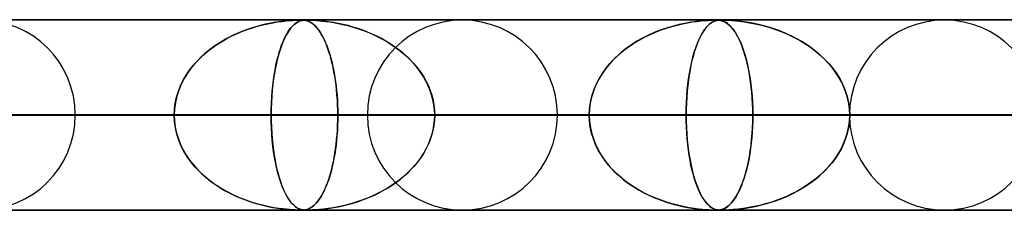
# Model space of a CAD drawing. Header units: millimetres. Extents: x -625 to 625, y -732 to 732.
# Tile 10 of 31: x -277 to -225, y 721 to 732. Entities that reach past the tile are written whole.
import ezdxf

# ---------------------------------------------------------------- set-up
doc = ezdxf.new("R2010")
doc.units = ezdxf.units.MM
doc.layers.add('HIDDEN', color=7, linetype='Continuous')
doc.layers.add('THICK', color=7, linetype='Continuous')

msp = doc.modelspace()

# ---------------------------------------------------------------- linework, layer by layer
at = {"layer": 'HIDDEN'}
for p, q in [((0, 731.49), (-431.662, 731.49)), ((-431.662, 731.49), (0, 731.49)), ((-0.331, 731.48), (-414.007, 731.48)), ((-263.206, 731.34), (-262.955, 731.381)), ((-262.897, 731.39), (-263.134, 731.353)), ((-262.955, 731.381), (-262.72, 731.414)), ((-262.686, 731.418), (-262.897, 731.39)), ((-262.72, 731.414), (-262.509, 731.437)), ((-262.502, 731.438), (-262.686, 731.418)), ((-262.509, 731.437), (-262.323, 731.454)), ((-262.33, 731.453), (-262.502, 731.438)), ((-262.169, 731.465), (-262.33, 731.453)), ((-262.323, 731.454), (-262.162, 731.465)), ((-262.026, 731.473), (-262.169, 731.465)), ((-262.162, 731.465), (-262.024, 731.473)), ((-261.91, 731.477), (-262.026, 731.473)), ((-262.024, 731.473), (-261.91, 731.477)), ((-261.969, 731.34), (-261.9, 731.381)), ((-261.884, 731.39), (-261.949, 731.353)), ((-261.816, 731.479), (-261.91, 731.477)), ((-261.91, 731.477), (-261.816, 731.479)), ((-261.9, 731.381), (-261.834, 731.414)), ((-261.824, 731.418), (-261.884, 731.39)), ((-261.834, 731.414), (-261.771, 731.437)), ((-261.769, 731.438), (-261.824, 731.418)), ((-261.74, 731.48), (-261.816, 731.479)), ((-261.816, 731.479), (-261.74, 731.48)), ((-261.771, 731.437), (-261.713, 731.454)), ((-261.715, 731.453), (-261.769, 731.438)), ((-261.675, 731.479), (-261.74, 731.48)), ((-261.74, 731.48), (-261.737, 731.48)), ((-261.737, 731.48), (-261.734, 731.48)), ((-261.734, 731.48), (-261.731, 731.48)), ((-261.731, 731.48), (-261.728, 731.48)), ((-261.728, 731.48), (-261.725, 731.48)), ((-261.725, 731.48), (-261.722, 731.48)), ((-261.719, 731.48), (-261.658, 731.479)), ((-261.659, 731.465), (-261.715, 731.453)), ((-261.713, 731.454), (-261.656, 731.465)), ((-261.615, 731.477), (-261.675, 731.479)), ((-261.601, 731.473), (-261.659, 731.465)), ((-261.658, 731.479), (-261.602, 731.476)), ((-261.656, 731.465), (-261.6, 731.473)), ((-261.556, 731.472), (-261.615, 731.477)), ((-261.602, 731.476), (-261.549, 731.472)), ((-261.544, 731.477), (-261.601, 731.473)), ((-261.6, 731.473), (-261.544, 731.477)), ((-261.494, 731.464), (-261.556, 731.472)), ((-261.549, 731.472), (-261.498, 731.465)), ((-261.544, 731.477), (-261.484, 731.479)), ((-261.484, 731.479), (-261.544, 731.477)), ((-261.498, 731.465), (-261.451, 731.455)), ((-261.427, 731.449), (-261.494, 731.464)), ((-261.484, 731.479), (-261.418, 731.48)), ((-261.418, 731.48), (-261.484, 731.479)), ((-261.451, 731.455), (-261.404, 731.443)), ((-261.358, 731.427), (-261.427, 731.449)), ((-261.418, 731.48), (-261.344, 731.479)), ((-261.342, 731.479), (-261.418, 731.48)), ((-261.404, 731.443), (-261.356, 731.427)), ((-261.284, 731.396), (-261.358, 731.427)), ((-261.356, 731.427), (-261.303, 731.404)), ((-261.344, 731.479), (-261.255, 731.477)), ((-261.249, 731.477), (-261.342, 731.479)), ((-261.303, 731.404), (-261.246, 731.376)), ((-261.211, 731.356), (-261.284, 731.396)), ((-261.255, 731.477), (-261.148, 731.473)), ((-261.13, 731.472), (-261.249, 731.477)), ((-261.246, 731.376), (-261.185, 731.34)), ((-261.148, 731.473), (-261.023, 731.467)), ((-260.973, 731.464), (-261.13, 731.472)), ((-261.023, 731.467), (-260.888, 731.458)), ((-260.779, 731.449), (-260.973, 731.464)), ((-260.888, 731.458), (-260.746, 731.446)), ((-260.553, 731.427), (-260.779, 731.449)), ((-260.746, 731.446), (-260.59, 731.431)), ((-260.59, 731.431), (-260.412, 731.411)), ((-260.302, 731.396), (-260.553, 731.427)), ((-260.412, 731.411), (-260.215, 731.383)), ((-260.04, 731.356), (-260.302, 731.396)), ((-260.215, 731.383), (-259.999, 731.349)), ((-241.425, 731.337), (-241.168, 731.38)), ((-241.068, 731.394), (-241.315, 731.356)), ((-241.168, 731.38), (-240.929, 731.413)), ((-240.841, 731.423), (-241.068, 731.394)), ((-240.929, 731.413), (-240.713, 731.437)), ((-240.634, 731.445), (-240.841, 731.423)), ((-240.713, 731.437), (-240.523, 731.454)), ((-240.451, 731.459), (-240.634, 731.445)), ((-240.523, 731.454), (-240.36, 731.466)), ((-240.293, 731.469), (-240.451, 731.459)), ((-240.36, 731.466), (-240.222, 731.473)), ((-240.156, 731.476), (-240.293, 731.469)), ((-240.222, 731.473), (-240.109, 731.477)), ((-240.175, 731.337), (-240.105, 731.379)), ((-240.039, 731.479), (-240.156, 731.476)), ((-240.077, 731.394), (-240.146, 731.356)), ((-240.109, 731.477), (-240.017, 731.479)), ((-240.105, 731.379), (-240.038, 731.412)), ((-240.012, 731.423), (-240.077, 731.394)), ((-239.942, 731.48), (-240.039, 731.479)), ((-240.038, 731.412), (-239.974, 731.437)), ((-240.017, 731.479), (-239.941, 731.48)), ((-239.949, 731.445), (-240.012, 731.423)), ((-239.974, 731.437), (-239.914, 731.454)), ((-239.889, 731.459), (-239.949, 731.445)), ((-239.862, 731.479), (-239.942, 731.48)), ((-239.941, 731.48), (-239.938, 731.48)), ((-239.938, 731.48), (-239.935, 731.48)), ((-239.935, 731.48), (-239.931, 731.48)), ((-239.931, 731.48), (-239.928, 731.48)), ((-239.928, 731.48), (-239.925, 731.48)), ((-239.925, 731.48), (-239.922, 731.48)), ((-239.914, 731.454), (-239.857, 731.466)), ((-239.904, 731.48), (-239.845, 731.478)), ((-239.83, 731.469), (-239.889, 731.459)), ((-239.79, 731.475), (-239.862, 731.479)), ((-239.857, 731.466), (-239.801, 731.473)), ((-239.845, 731.478), (-239.79, 731.475)), ((-239.769, 731.476), (-239.83, 731.469)), ((-239.801, 731.473), (-239.744, 731.477)), ((-239.717, 731.467), (-239.79, 731.475)), ((-239.79, 731.475), (-239.736, 731.47)), ((-239.7, 731.479), (-239.769, 731.476)), ((-239.744, 731.477), (-239.685, 731.479)), ((-239.736, 731.47), (-239.682, 731.461)), ((-239.641, 731.453), (-239.717, 731.467)), ((-239.62, 731.48), (-239.7, 731.479)), ((-239.685, 731.479), (-239.62, 731.48)), ((-239.682, 731.461), (-239.624, 731.448)), ((-239.562, 731.428), (-239.641, 731.453)), ((-239.624, 731.448), (-239.562, 731.428)), ((-239.62, 731.48), (-239.547, 731.479)), ((-239.525, 731.479), (-239.62, 731.48)), ((-239.481, 731.393), (-239.562, 731.428)), ((-239.562, 731.428), (-239.492, 731.399)), ((-239.547, 731.479), (-239.46, 731.477)), ((-239.401, 731.475), (-239.525, 731.479)), ((-239.492, 731.399), (-239.417, 731.359)), ((-239.401, 731.349), (-239.481, 731.393)), ((-239.46, 731.477), (-239.355, 731.474)), ((-239.233, 731.467), (-239.401, 731.475)), ((-239.355, 731.474), (-239.228, 731.467)), ((-239.019, 731.453), (-239.233, 731.467)), ((-239.228, 731.467), (-239.077, 731.457)), ((-239.077, 731.457), (-238.898, 731.442)), ((-238.765, 731.428), (-239.019, 731.453)), ((-238.898, 731.442), (-238.686, 731.419)), ((-238.486, 731.393), (-238.765, 731.428)), ((-238.686, 731.419), (-238.44, 731.387)), ((-238.2, 731.349), (-238.486, 731.393)), ((-238.44, 731.387), (-238.166, 731.343)), ((-265.117, 730.76), (-264.837, 730.878)), ((-264.615, 730.963), (-264.95, 730.832)), ((-264.837, 730.878), (-264.558, 730.983)), ((-264.288, 731.074), (-264.615, 730.963)), ((-264.558, 730.983), (-264.28, 731.076)), ((-263.975, 731.166), (-264.288, 731.074)), ((-264.28, 731.076), (-264.005, 731.158)), ((-264.005, 731.158), (-263.733, 731.229)), ((-263.675, 731.243), (-263.975, 731.166)), ((-263.733, 731.229), (-263.467, 731.289)), ((-263.394, 731.304), (-263.675, 731.243)), ((-263.467, 731.289), (-263.206, 731.34)), ((-263.134, 731.353), (-263.394, 731.304)), ((-262.468, 730.76), (-262.396, 730.878)), ((-262.339, 730.963), (-262.425, 730.832)), ((-262.396, 730.878), (-262.325, 730.983)), ((-262.255, 731.074), (-262.339, 730.963)), ((-262.325, 730.983), (-262.253, 731.076)), ((-262.173, 731.166), (-262.255, 731.074)), ((-262.253, 731.076), (-262.181, 731.158)), ((-262.181, 731.158), (-262.11, 731.229)), ((-262.094, 731.243), (-262.173, 731.166)), ((-262.11, 731.229), (-262.039, 731.289)), ((-262.02, 731.304), (-262.094, 731.243)), ((-262.039, 731.289), (-261.969, 731.34)), ((-261.949, 731.353), (-262.02, 731.304)), ((-261.139, 731.308), (-261.211, 731.356)), ((-261.185, 731.34), (-261.122, 731.295)), ((-261.069, 731.252), (-261.139, 731.308)), ((-261.122, 731.295), (-261.055, 731.24)), ((-260.999, 731.188), (-261.069, 731.252)), ((-261.055, 731.24), (-260.985, 731.175)), ((-260.93, 731.116), (-260.999, 731.188)), ((-260.985, 731.175), (-260.913, 731.097)), ((-260.861, 731.035), (-260.93, 731.116)), ((-260.913, 731.097), (-260.84, 731.008)), ((-260.794, 730.946), (-260.861, 731.035)), ((-260.84, 731.008), (-260.768, 730.909)), ((-260.727, 730.849), (-260.794, 730.946)), ((-260.768, 730.909), (-260.697, 730.802)), ((-260.662, 730.743), (-260.727, 730.849)), ((-259.778, 731.308), (-260.04, 731.356)), ((-259.999, 731.349), (-259.767, 731.306)), ((-259.517, 731.252), (-259.778, 731.308)), ((-259.767, 731.306), (-259.521, 731.253)), ((-259.521, 731.253), (-259.262, 731.189)), ((-259.256, 731.188), (-259.517, 731.252)), ((-259.262, 731.189), (-258.991, 731.114)), ((-258.997, 731.116), (-259.256, 731.188)), ((-258.74, 731.035), (-258.997, 731.116)), ((-258.991, 731.114), (-258.713, 731.026)), ((-258.486, 730.946), (-258.74, 731.035)), ((-258.713, 731.026), (-258.436, 730.928)), ((-258.234, 730.849), (-258.486, 730.946)), ((-258.436, 730.928), (-258.167, 730.822)), ((-257.986, 730.743), (-258.234, 730.849)), ((-243.392, 730.726), (-243.102, 730.852)), ((-242.807, 730.966), (-243.139, 730.837)), ((-243.102, 730.852), (-242.814, 730.963)), ((-242.814, 730.963), (-242.527, 731.062)), ((-242.481, 731.076), (-242.807, 730.966)), ((-242.527, 731.062), (-242.244, 731.147)), ((-242.167, 731.169), (-242.481, 731.076)), ((-242.244, 731.147), (-241.965, 731.221)), ((-241.866, 731.245), (-242.167, 731.169)), ((-241.965, 731.221), (-241.691, 731.284)), ((-241.582, 731.307), (-241.866, 731.245)), ((-241.691, 731.284), (-241.425, 731.337)), ((-241.315, 731.356), (-241.582, 731.307)), ((-240.688, 730.726), (-240.614, 730.851)), ((-240.538, 730.966), (-240.624, 730.837)), ((-240.614, 730.851), (-240.54, 730.963)), ((-240.54, 730.963), (-240.466, 731.061)), ((-240.454, 731.076), (-240.538, 730.966)), ((-240.466, 731.061), (-240.393, 731.147)), ((-240.372, 731.169), (-240.454, 731.076)), ((-240.393, 731.147), (-240.32, 731.221)), ((-240.293, 731.245), (-240.372, 731.169)), ((-240.32, 731.221), (-240.247, 731.284)), ((-240.217, 731.307), (-240.293, 731.245)), ((-240.247, 731.284), (-240.175, 731.337)), ((-240.146, 731.356), (-240.217, 731.307)), ((-239.417, 731.359), (-239.336, 731.304)), ((-239.323, 731.295), (-239.401, 731.349)), ((-239.336, 731.304), (-239.249, 731.234)), ((-239.245, 731.23), (-239.323, 731.295)), ((-239.249, 731.234), (-239.158, 731.146)), ((-239.168, 731.156), (-239.245, 731.23)), ((-239.092, 731.072), (-239.168, 731.156)), ((-239.158, 731.146), (-239.064, 731.037)), ((-239.017, 730.977), (-239.092, 731.072)), ((-239.064, 731.037), (-238.971, 730.912)), ((-238.943, 730.872), (-239.017, 730.977)), ((-238.971, 730.912), (-238.881, 730.774)), ((-238.87, 730.757), (-238.943, 730.872)), ((-237.914, 731.295), (-238.2, 731.349)), ((-238.166, 731.343), (-237.867, 731.285)), ((-237.626, 731.23), (-237.914, 731.295)), ((-237.867, 731.285), (-237.545, 731.211)), ((-237.339, 731.156), (-237.626, 731.23)), ((-237.545, 731.211), (-237.205, 731.118)), ((-237.054, 731.072), (-237.339, 731.156)), ((-237.205, 731.118), (-236.854, 731.006)), ((-236.771, 730.977), (-237.054, 731.072)), ((-236.854, 731.006), (-236.51, 730.879)), ((-236.492, 730.872), (-236.771, 730.977)), ((-236.51, 730.879), (-236.177, 730.739)), ((-236.217, 730.757), (-236.492, 730.872)), ((-265.943, 730.327), (-266.245, 730.131)), ((-266.209, 730.155), (-265.944, 730.326)), ((-265.944, 730.326), (-265.672, 730.484)), ((-265.625, 730.51), (-265.943, 730.327)), ((-265.672, 730.484), (-265.396, 730.629)), ((-265.29, 730.68), (-265.625, 730.51)), ((-265.396, 730.629), (-265.117, 730.76)), ((-264.95, 730.832), (-265.29, 730.68)), ((-262.679, 730.327), (-262.756, 730.131)), ((-262.747, 730.155), (-262.679, 730.326)), ((-262.598, 730.51), (-262.679, 730.327)), ((-262.679, 730.326), (-262.61, 730.484)), ((-262.61, 730.484), (-262.54, 730.629)), ((-262.513, 730.68), (-262.598, 730.51)), ((-262.54, 730.629), (-262.468, 730.76)), ((-262.425, 730.832), (-262.513, 730.68)), ((-260.697, 730.802), (-260.629, 730.687)), ((-260.597, 730.629), (-260.662, 730.743)), ((-260.629, 730.687), (-260.562, 730.563)), ((-260.534, 730.506), (-260.597, 730.629)), ((-260.562, 730.563), (-260.498, 730.432)), ((-260.472, 730.374), (-260.534, 730.506)), ((-260.498, 730.432), (-260.436, 730.293)), ((-260.411, 730.233), (-260.472, 730.374)), ((-258.167, 730.822), (-257.905, 730.707)), ((-257.741, 730.629), (-257.986, 730.743)), ((-257.905, 730.707), (-257.651, 730.584)), ((-257.501, 730.506), (-257.741, 730.629)), ((-257.651, 730.584), (-257.404, 730.453)), ((-257.266, 730.374), (-257.501, 730.506)), ((-257.404, 730.453), (-257.165, 730.314)), ((-257.036, 730.233), (-257.266, 730.374)), ((-244.08, 730.365), (-244.367, 730.184)), ((-244.246, 730.263), (-243.966, 730.432)), ((-243.78, 730.535), (-244.08, 730.365)), ((-243.966, 730.432), (-243.681, 730.586)), ((-243.466, 730.692), (-243.78, 730.535)), ((-243.681, 730.586), (-243.392, 730.726)), ((-243.139, 730.837), (-243.466, 730.692)), ((-240.864, 730.365), (-240.936, 730.184)), ((-240.906, 730.262), (-240.835, 730.431)), ((-240.787, 730.535), (-240.864, 730.365)), ((-240.835, 730.431), (-240.762, 730.586)), ((-240.707, 730.692), (-240.787, 730.535)), ((-240.762, 730.586), (-240.688, 730.726)), ((-240.624, 730.837), (-240.707, 730.692)), ((-238.881, 730.774), (-238.794, 730.622)), ((-238.799, 730.631), (-238.87, 730.757)), ((-238.729, 730.494), (-238.799, 730.631)), ((-238.794, 730.622), (-238.71, 730.457)), ((-238.66, 730.347), (-238.729, 730.494)), ((-238.71, 730.457), (-238.63, 730.279)), ((-238.593, 730.189), (-238.66, 730.347)), ((-235.946, 730.631), (-236.217, 730.757)), ((-236.177, 730.739), (-235.856, 730.586)), ((-235.68, 730.494), (-235.946, 730.631)), ((-235.856, 730.586), (-235.547, 730.421)), ((-235.42, 730.347), (-235.68, 730.494)), ((-235.547, 730.421), (-235.252, 730.243)), ((-235.167, 730.189), (-235.42, 730.347)), ((-266.53, 729.922), (-266.797, 729.701)), ((-266.712, 729.774), (-266.465, 729.971)), ((-266.245, 730.131), (-266.53, 729.922)), ((-266.465, 729.971), (-266.209, 730.155)), ((-262.828, 729.922), (-262.896, 729.701)), ((-262.874, 729.774), (-262.812, 729.971)), ((-262.756, 730.131), (-262.828, 729.922)), ((-262.812, 729.971), (-262.747, 730.155)), ((-260.436, 730.293), (-260.376, 730.147)), ((-260.352, 730.083), (-260.411, 730.233)), ((-260.376, 730.147), (-260.319, 729.993)), ((-260.294, 729.924), (-260.352, 730.083)), ((-260.319, 729.993), (-260.263, 729.832)), ((-260.239, 729.756), (-260.294, 729.924)), ((-260.263, 729.832), (-260.211, 729.664)), ((-257.165, 730.314), (-256.935, 730.167)), ((-256.812, 730.083), (-257.036, 730.233)), ((-256.935, 730.167), (-256.714, 730.013)), ((-256.595, 729.924), (-256.812, 730.083)), ((-256.714, 730.013), (-256.502, 729.852)), ((-256.384, 729.756), (-256.595, 729.924)), ((-256.502, 729.852), (-256.3, 729.684)), ((-245.032, 729.67), (-244.781, 729.882)), ((-244.639, 729.992), (-244.896, 729.788)), ((-244.781, 729.882), (-244.518, 730.08)), ((-244.367, 730.184), (-244.639, 729.992)), ((-244.518, 730.08), (-244.246, 730.263)), ((-241.104, 729.67), (-241.041, 729.882)), ((-241.005, 729.992), (-241.07, 729.788)), ((-241.041, 729.882), (-240.975, 730.079)), ((-240.936, 730.184), (-241.005, 729.992)), ((-240.975, 730.079), (-240.906, 730.262)), ((-238.63, 730.279), (-238.554, 730.089)), ((-238.528, 730.019), (-238.593, 730.189)), ((-238.554, 730.089), (-238.482, 729.887)), ((-238.465, 729.838), (-238.528, 730.019)), ((-238.482, 729.887), (-238.413, 729.673)), ((-238.404, 729.645), (-238.465, 729.838)), ((-235.252, 730.243), (-234.97, 730.054)), ((-234.921, 730.019), (-235.167, 730.189)), ((-234.97, 730.054), (-234.703, 729.853)), ((-234.684, 729.838), (-234.921, 730.019)), ((-234.703, 729.853), (-234.45, 729.64)), ((-234.455, 729.645), (-234.684, 729.838)), ((-267.382, 729.105), (-267.172, 729.341)), ((-267.047, 729.469), (-267.278, 729.225)), ((-267.172, 729.341), (-266.948, 729.564)), ((-266.797, 729.701), (-267.047, 729.469)), ((-266.948, 729.564), (-266.712, 729.774)), ((-263.043, 729.105), (-262.99, 729.341)), ((-262.959, 729.469), (-263.017, 729.225)), ((-262.99, 729.341), (-262.934, 729.564)), ((-262.896, 729.701), (-262.959, 729.469)), ((-262.934, 729.564), (-262.874, 729.774)), ((-260.185, 729.578), (-260.239, 729.756)), ((-260.211, 729.664), (-260.16, 729.488)), ((-260.134, 729.39), (-260.185, 729.578)), ((-260.16, 729.488), (-260.111, 729.302)), ((-260.085, 729.192), (-260.134, 729.39)), ((-260.111, 729.302), (-260.065, 729.108)), ((-256.181, 729.578), (-256.384, 729.756)), ((-256.3, 729.684), (-256.105, 729.506)), ((-255.987, 729.39), (-256.181, 729.578)), ((-256.105, 729.506), (-255.92, 729.32)), ((-255.802, 729.192), (-255.987, 729.39)), ((-255.92, 729.32), (-255.744, 729.126)), ((-245.364, 729.349), (-245.575, 729.112)), ((-245.496, 729.204), (-245.271, 729.444)), ((-245.137, 729.574), (-245.364, 729.349)), ((-245.271, 729.444), (-245.032, 729.67)), ((-244.896, 729.788), (-245.137, 729.574)), ((-241.188, 729.349), (-241.241, 729.112)), ((-241.221, 729.204), (-241.165, 729.444)), ((-241.131, 729.574), (-241.188, 729.349)), ((-241.165, 729.444), (-241.104, 729.67)), ((-241.07, 729.788), (-241.131, 729.574)), ((-238.413, 729.673), (-238.348, 729.446)), ((-238.346, 729.439), (-238.404, 729.645)), ((-238.348, 729.446), (-238.287, 729.204)), ((-238.291, 729.222), (-238.346, 729.439)), ((-234.236, 729.439), (-234.455, 729.645)), ((-234.45, 729.64), (-234.21, 729.414)), ((-234.028, 729.222), (-234.236, 729.439)), ((-234.21, 729.414), (-233.985, 729.174)), ((-267.754, 728.594), (-267.576, 728.856)), ((-267.491, 728.969), (-267.687, 728.698)), ((-267.576, 728.856), (-267.382, 729.105)), ((-267.278, 729.225), (-267.491, 728.969)), ((-263.137, 728.594), (-263.092, 728.856)), ((-263.07, 728.969), (-263.12, 728.698)), ((-263.092, 728.856), (-263.043, 729.105)), ((-263.017, 729.225), (-263.07, 728.969)), ((-260.039, 728.985), (-260.085, 729.192)), ((-260.065, 729.108), (-260.022, 728.905)), ((-259.996, 728.769), (-260.039, 728.985)), ((-260.022, 728.905), (-259.982, 728.693)), ((-255.628, 728.985), (-255.802, 729.192)), ((-255.744, 729.126), (-255.578, 728.922)), ((-255.465, 728.769), (-255.628, 728.985)), ((-255.578, 728.922), (-255.423, 728.709)), ((-245.771, 728.862), (-245.95, 728.599)), ((-245.897, 728.681), (-245.705, 728.95)), ((-245.575, 729.112), (-245.771, 728.862)), ((-245.705, 728.95), (-245.496, 729.204)), ((-241.29, 728.862), (-241.335, 728.599)), ((-241.322, 728.68), (-241.274, 728.949)), ((-241.241, 729.112), (-241.29, 728.862)), ((-241.274, 728.949), (-241.221, 729.204)), ((-238.239, 728.993), (-238.291, 729.222)), ((-238.287, 729.204), (-238.23, 728.949)), ((-238.191, 728.752), (-238.239, 728.993)), ((-238.23, 728.949), (-238.178, 728.679)), ((-233.833, 728.993), (-234.028, 729.222)), ((-233.985, 729.174), (-233.775, 728.92)), ((-233.652, 728.752), (-233.833, 728.993)), ((-233.775, 728.92), (-233.583, 728.652)), ((-268.053, 728.035), (-267.914, 728.32)), ((-267.862, 728.414), (-268.015, 728.116)), ((-267.914, 728.32), (-267.754, 728.594)), ((-267.687, 728.698), (-267.862, 728.414)), ((-263.211, 728.035), (-263.177, 728.32)), ((-263.164, 728.414), (-263.202, 728.116)), ((-263.177, 728.32), (-263.137, 728.594)), ((-263.12, 728.698), (-263.164, 728.414)), ((-259.956, 728.543), (-259.996, 728.769)), ((-259.982, 728.693), (-259.944, 728.473)), ((-259.92, 728.31), (-259.956, 728.543)), ((-259.944, 728.473), (-259.911, 728.245)), ((-259.888, 728.068), (-259.92, 728.31)), ((-255.315, 728.543), (-255.465, 728.769)), ((-255.423, 728.709), (-255.281, 728.488)), ((-255.179, 728.31), (-255.315, 728.543)), ((-255.281, 728.488), (-255.151, 728.258)), ((-255.057, 728.068), (-255.179, 728.31)), ((-255.151, 728.258), (-255.037, 728.021)), ((-246.11, 728.324), (-246.25, 728.037)), ((-246.221, 728.103), (-246.07, 728.398)), ((-245.95, 728.599), (-246.11, 728.324)), ((-246.07, 728.398), (-245.897, 728.681)), ((-241.375, 728.324), (-241.41, 728.037)), ((-241.403, 728.103), (-241.365, 728.398)), ((-241.335, 728.599), (-241.375, 728.324)), ((-241.365, 728.398), (-241.322, 728.68)), ((-238.148, 728.5), (-238.191, 728.752)), ((-238.178, 728.679), (-238.131, 728.395)), ((-238.108, 728.238), (-238.148, 728.5)), ((-238.131, 728.395), (-238.09, 728.099)), ((-233.487, 728.5), (-233.652, 728.752)), ((-233.583, 728.652), (-233.411, 728.371)), ((-233.339, 728.238), (-233.487, 728.5)), ((-233.411, 728.371), (-233.261, 728.078)), ((-268.145, 727.807), (-268.248, 727.488)), ((-268.17, 727.738), (-268.053, 728.035)), ((-268.015, 728.116), (-268.145, 727.807)), ((-263.234, 727.807), (-263.26, 727.488)), ((-263.241, 727.738), (-263.211, 728.035)), ((-263.202, 728.116), (-263.234, 727.807)), ((-259.911, 728.245), (-259.881, 728.01)), ((-259.86, 727.818), (-259.888, 728.068)), ((-259.881, 728.01), (-259.855, 727.768)), ((-259.836, 727.56), (-259.86, 727.818)), ((-259.855, 727.768), (-259.833, 727.521)), ((-254.952, 727.818), (-255.057, 728.068)), ((-255.037, 728.021), (-254.937, 727.778)), ((-254.864, 727.56), (-254.952, 727.818)), ((-254.937, 727.778), (-254.854, 727.529)), ((-246.367, 727.741), (-246.461, 727.436)), ((-246.45, 727.479), (-246.348, 727.796)), ((-246.25, 728.037), (-246.367, 727.741)), ((-246.348, 727.796), (-246.221, 728.103)), ((-241.439, 727.741), (-241.463, 727.436)), ((-241.46, 727.479), (-241.434, 727.796)), ((-241.41, 728.037), (-241.439, 727.741)), ((-241.434, 727.796), (-241.403, 728.103)), ((-238.074, 727.965), (-238.108, 728.238)), ((-238.09, 728.099), (-238.056, 727.792)), ((-238.045, 727.682), (-238.074, 727.965)), ((-238.056, 727.792), (-238.028, 727.477)), ((-233.21, 727.965), (-233.339, 728.238)), ((-233.261, 728.078), (-233.135, 727.775)), ((-233.102, 727.682), (-233.21, 727.965)), ((-233.135, 727.775), (-233.034, 727.463)), ((-268.33, 727.124), (-268.263, 727.434)), ((-268.248, 727.488), (-268.324, 727.16)), ((-268.263, 727.434), (-268.17, 727.738)), ((-263.281, 727.124), (-263.264, 727.434)), ((-263.26, 727.488), (-263.279, 727.16)), ((-263.264, 727.434), (-263.241, 727.738)), ((-259.818, 727.297), (-259.836, 727.56)), ((-259.833, 727.521), (-259.816, 727.268)), ((-259.804, 727.031), (-259.818, 727.297)), ((-259.816, 727.268), (-259.804, 727.011)), ((-254.794, 727.297), (-254.864, 727.56)), ((-254.854, 727.529), (-254.789, 727.275)), ((-254.744, 727.031), (-254.794, 727.297)), ((-254.789, 727.275), (-254.742, 727.015)), ((-246.461, 727.436), (-246.529, 727.125)), ((-246.523, 727.155), (-246.45, 727.479)), ((-241.463, 727.436), (-241.479, 727.125)), ((-241.478, 727.155), (-241.46, 727.479)), ((-238.022, 727.391), (-238.045, 727.682)), ((-238.028, 727.477), (-238.008, 727.152)), ((-238.006, 727.094), (-238.022, 727.391)), ((-233.015, 727.391), (-233.102, 727.682)), ((-233.034, 727.463), (-232.961, 727.143)), ((-232.952, 727.094), (-233.015, 727.391)), ((-268.37, 726.827), (-268.385, 726.49)), ((-268.385, 726.49), (-268.371, 726.809)), ((-268.371, 726.809), (-268.33, 727.124)), ((-268.324, 727.16), (-268.37, 726.827)), ((-263.291, 726.827), (-263.295, 726.49)), ((-263.295, 726.49), (-263.291, 726.809)), ((-263.279, 727.16), (-263.291, 726.827)), ((-263.291, 726.809), (-263.281, 727.124)), ((-259.796, 726.761), (-259.804, 727.031)), ((-259.804, 727.011), (-259.796, 726.751)), ((-259.794, 726.49), (-259.796, 726.761)), ((-259.796, 726.751), (-259.794, 726.49)), ((-254.713, 726.761), (-254.744, 727.031)), ((-254.742, 727.015), (-254.713, 726.753)), ((-254.703, 726.49), (-254.713, 726.761)), ((-254.713, 726.753), (-254.703, 726.49)), ((-246.584, 726.49), (-246.568, 726.825)), ((-246.57, 726.809), (-246.584, 726.49)), ((-246.529, 727.125), (-246.57, 726.809)), ((-246.568, 726.825), (-246.523, 727.155)), ((-241.493, 726.49), (-241.489, 726.825)), ((-241.49, 726.809), (-241.493, 726.49)), ((-241.479, 727.125), (-241.49, 726.809)), ((-241.489, 726.825), (-241.478, 727.155)), ((-238.008, 727.152), (-237.996, 726.822)), ((-237.995, 726.793), (-238.006, 727.094)), ((-237.996, 726.822), (-237.992, 726.49)), ((-237.992, 726.49), (-237.995, 726.793)), ((-232.961, 727.143), (-232.917, 726.818)), ((-232.914, 726.793), (-232.952, 727.094)), ((-232.917, 726.818), (-232.902, 726.49)), ((-232.902, 726.49), (-232.914, 726.793)), ((-5, 726.49), (-415.895, 726.49)), ((-415.895, 726.49), (-5, 726.49)), ((-407.305, 726.49), (-5, 726.49)), ((-5, 726.49), (-407.305, 726.49)), ((-5, 726.49), (-394.096, 726.49)), ((-394.096, 726.49), (-5, 726.49)), ((-385.505, 726.49), (-5, 726.49)), ((-5, 726.49), (-385.505, 726.49)), ((-5, 726.49), (-372.296, 726.49)), ((-372.296, 726.49), (-5, 726.49)), ((-363.705, 726.49), (-5, 726.49)), ((-5, 726.49), (-363.705, 726.49)), ((-5, 726.49), (-350.496, 726.49)), ((-350.496, 726.49), (-5, 726.49)), ((-341.905, 726.49), (-5, 726.49)), ((-5, 726.49), (-341.905, 726.49)), ((-5, 726.49), (-328.696, 726.49)), ((-328.696, 726.49), (-5, 726.49)), ((-320.105, 726.49), (-5, 726.49)), ((-5, 726.49), (-320.105, 726.49)), ((-268.385, 726.49), (-308.89, 726.49)), ((-308.89, 726.49), (-268.385, 726.49)), ((-5, 726.49), (-306.896, 726.49)), ((-306.896, 726.49), (-5, 726.49)), ((-298.91, 726.49), (-259.794, 726.49)), ((-298.91, 726.49), (-259.794, 726.49)), ((-298.305, 726.49), (-5, 726.49)), ((-5, 726.49), (-298.305, 726.49)), ((-5, 726.49), (-285.095, 726.49)), ((-285.095, 726.49), (-5, 726.49)), ((-246.584, 726.49), (-283.565, 726.49)), ((-283.565, 726.49), (-246.584, 726.49)), ((-281.595, 726.49), (-268.385, 726.49)), ((-268.385, 726.49), (-281.595, 726.49)), ((-276.504, 726.49), (-5, 726.49)), ((-5, 726.49), (-276.504, 726.49)), ((-263.295, 726.49), (-276.504, 726.49)), ((-276.504, 726.49), (-263.295, 726.49)), ((-273.585, 726.49), (-237.992, 726.49)), ((-237.992, 726.49), (-273.585, 726.49)), ((-268.37, 726.153), (-268.385, 726.49)), ((-268.385, 726.49), (-268.371, 726.171)), ((-263.295, 726.49), (-263.291, 726.171)), ((-5, 726.49), (-263.295, 726.49)), ((-263.295, 726.49), (-5, 726.49)), ((-263.291, 726.153), (-263.295, 726.49)), ((-259.804, 725.965), (-259.796, 726.227)), ((-259.796, 726.22), (-259.804, 725.951)), ((-259.794, 726.49), (-259.796, 726.22)), ((-259.796, 726.227), (-259.794, 726.49)), ((-259.794, 726.49), (-246.584, 726.49)), ((-246.584, 726.49), (-259.794, 726.49)), ((-224.782, 726.49), (-258.24, 726.49)), ((-258.24, 726.49), (-224.782, 726.49)), ((-254.713, 726.219), (-254.744, 725.949)), ((-254.742, 725.965), (-254.713, 726.227)), ((-254.713, 726.227), (-254.703, 726.49)), ((-254.703, 726.49), (-254.713, 726.219)), ((-254.703, 726.49), (-5, 726.49)), ((-5, 726.49), (-254.703, 726.49)), ((-241.493, 726.49), (-254.703, 726.49)), ((-254.703, 726.49), (-241.493, 726.49)), ((-248.26, 726.49), (-216.19, 726.49)), ((-248.26, 726.49), (-216.19, 726.49)), ((-246.57, 726.171), (-246.584, 726.49)), ((-246.584, 726.49), (-246.568, 726.155)), ((-241.493, 726.49), (-241.489, 726.155)), ((-5, 726.49), (-241.493, 726.49)), ((-241.493, 726.49), (-5, 726.49)), ((-241.49, 726.171), (-241.493, 726.49)), ((-237.996, 726.162), (-237.992, 726.49)), ((-237.992, 726.49), (-237.995, 726.187)), ((-237.992, 726.49), (-224.782, 726.49)), ((-224.782, 726.49), (-237.992, 726.49)), ((-232.917, 726.162), (-232.902, 726.49)), ((-202.979, 726.49), (-232.915, 726.49)), ((-232.915, 726.49), (-202.979, 726.49)), ((-232.902, 726.49), (-232.914, 726.187)), ((-232.902, 726.49), (-5, 726.49)), ((-5, 726.49), (-232.902, 726.49)), ((-219.691, 726.49), (-232.902, 726.49)), ((-232.902, 726.49), (-219.691, 726.49)), ((-268.371, 726.171), (-268.33, 725.856)), ((-268.324, 725.82), (-268.37, 726.153)), ((-268.33, 725.856), (-268.263, 725.546)), ((-268.248, 725.492), (-268.324, 725.82)), ((-263.291, 726.171), (-263.281, 725.856)), ((-263.279, 725.82), (-263.291, 726.153)), ((-263.281, 725.856), (-263.264, 725.546)), ((-263.26, 725.492), (-263.279, 725.82)), ((-259.818, 725.686), (-259.836, 725.424)), ((-259.834, 725.451), (-259.816, 725.705)), ((-259.804, 725.951), (-259.818, 725.686)), ((-259.816, 725.705), (-259.804, 725.965)), ((-254.794, 725.683), (-254.864, 725.42)), ((-254.854, 725.451), (-254.789, 725.705)), ((-254.744, 725.949), (-254.794, 725.683)), ((-254.789, 725.705), (-254.742, 725.965)), ((-246.529, 725.855), (-246.57, 726.171)), ((-246.568, 726.155), (-246.523, 725.825)), ((-246.461, 725.544), (-246.529, 725.855)), ((-246.523, 725.825), (-246.45, 725.501)), ((-241.479, 725.855), (-241.49, 726.171)), ((-241.489, 726.155), (-241.478, 725.825)), ((-241.463, 725.544), (-241.479, 725.855)), ((-241.478, 725.825), (-241.46, 725.501)), ((-238.027, 725.517), (-238.008, 725.837)), ((-238.006, 725.886), (-238.022, 725.589)), ((-238.008, 725.837), (-237.996, 726.162)), ((-237.995, 726.187), (-238.006, 725.886)), ((-233.034, 725.517), (-232.961, 725.837)), ((-232.952, 725.886), (-233.015, 725.589)), ((-232.961, 725.837), (-232.917, 726.162)), ((-232.914, 726.187), (-232.952, 725.886)), ((-268.263, 725.546), (-268.17, 725.242)), ((-268.145, 725.173), (-268.248, 725.492)), ((-268.17, 725.242), (-268.053, 724.945)), ((-268.015, 724.864), (-268.145, 725.173)), ((-263.264, 725.546), (-263.241, 725.242)), ((-263.234, 725.173), (-263.26, 725.492)), ((-263.241, 725.242), (-263.211, 724.945)), ((-263.202, 724.864), (-263.234, 725.173)), ((-259.859, 725.167), (-259.887, 724.918)), ((-259.882, 724.959), (-259.856, 725.202)), ((-259.836, 725.424), (-259.859, 725.167)), ((-259.856, 725.202), (-259.834, 725.451)), ((-254.952, 725.162), (-255.057, 724.912)), ((-255.037, 724.959), (-254.937, 725.202)), ((-254.864, 725.42), (-254.952, 725.162)), ((-254.937, 725.202), (-254.854, 725.451)), ((-246.367, 725.239), (-246.461, 725.544)), ((-246.45, 725.501), (-246.348, 725.184)), ((-246.25, 724.943), (-246.367, 725.239)), ((-246.348, 725.184), (-246.221, 724.877)), ((-241.439, 725.239), (-241.463, 725.544)), ((-241.46, 725.501), (-241.434, 725.184)), ((-241.41, 724.943), (-241.439, 725.239)), ((-241.434, 725.184), (-241.403, 724.877)), ((-238.088, 724.902), (-238.054, 725.205)), ((-238.045, 725.298), (-238.074, 725.015)), ((-238.054, 725.205), (-238.027, 725.517)), ((-238.022, 725.589), (-238.045, 725.298)), ((-233.261, 724.902), (-233.135, 725.205)), ((-233.102, 725.298), (-233.21, 725.015)), ((-233.135, 725.205), (-233.034, 725.517)), ((-233.015, 725.589), (-233.102, 725.298)), ((-268.053, 724.945), (-267.914, 724.66)), ((-267.862, 724.566), (-268.015, 724.864)), ((-267.914, 724.66), (-267.754, 724.386)), ((-263.211, 724.945), (-263.177, 724.66)), ((-263.164, 724.566), (-263.202, 724.864)), ((-263.177, 724.66), (-263.137, 724.386)), ((-259.919, 724.677), (-259.955, 724.444)), ((-259.947, 724.492), (-259.912, 724.722)), ((-259.887, 724.918), (-259.919, 724.677)), ((-259.912, 724.722), (-259.882, 724.959)), ((-255.179, 724.67), (-255.315, 724.437)), ((-255.281, 724.492), (-255.151, 724.722)), ((-255.057, 724.912), (-255.179, 724.67)), ((-255.151, 724.722), (-255.037, 724.959)), ((-246.11, 724.656), (-246.25, 724.943)), ((-246.221, 724.877), (-246.07, 724.582)), ((-245.95, 724.381), (-246.11, 724.656)), ((-241.375, 724.656), (-241.41, 724.943)), ((-241.403, 724.877), (-241.365, 724.582)), ((-241.335, 724.381), (-241.375, 724.656)), ((-238.108, 724.742), (-238.148, 724.48)), ((-238.128, 724.609), (-238.088, 724.902)), ((-238.074, 725.015), (-238.108, 724.742)), ((-233.339, 724.742), (-233.487, 724.48)), ((-233.411, 724.609), (-233.261, 724.902)), ((-233.21, 725.015), (-233.339, 724.742)), ((-267.687, 724.282), (-267.862, 724.566)), ((-267.754, 724.386), (-267.576, 724.124)), ((-267.491, 724.011), (-267.687, 724.282)), ((-267.576, 724.124), (-267.382, 723.875)), ((-263.12, 724.282), (-263.164, 724.566)), ((-263.137, 724.386), (-263.092, 724.124)), ((-263.07, 724.011), (-263.12, 724.282)), ((-263.092, 724.124), (-263.043, 723.875)), ((-259.994, 724.219), (-260.037, 724.003)), ((-260.025, 724.058), (-259.984, 724.271)), ((-259.955, 724.444), (-259.994, 724.219)), ((-259.984, 724.271), (-259.947, 724.492)), ((-255.465, 724.211), (-255.628, 723.995)), ((-255.578, 724.058), (-255.423, 724.271)), ((-255.315, 724.437), (-255.465, 724.211)), ((-255.423, 724.271), (-255.281, 724.492)), ((-246.07, 724.582), (-245.898, 724.299)), ((-245.771, 724.118), (-245.95, 724.381)), ((-245.898, 724.299), (-245.706, 724.031)), ((-241.365, 724.582), (-241.322, 724.299)), ((-241.29, 724.118), (-241.335, 724.381)), ((-241.322, 724.299), (-241.274, 724.031)), ((-238.191, 724.228), (-238.239, 723.987)), ((-238.224, 724.06), (-238.173, 724.328)), ((-238.148, 724.48), (-238.191, 724.228)), ((-238.173, 724.328), (-238.128, 724.609)), ((-233.652, 724.228), (-233.833, 723.987)), ((-233.775, 724.06), (-233.583, 724.328)), ((-233.487, 724.48), (-233.652, 724.228)), ((-233.583, 724.328), (-233.411, 724.609)), ((-267.278, 723.755), (-267.491, 724.011)), ((-267.382, 723.875), (-267.172, 723.639)), ((-267.047, 723.511), (-267.278, 723.755)), ((-267.172, 723.639), (-266.948, 723.416)), ((-263.017, 723.755), (-263.07, 724.011)), ((-263.043, 723.875), (-262.99, 723.639)), ((-262.959, 723.511), (-263.017, 723.755)), ((-262.99, 723.639), (-262.934, 723.416)), ((-260.165, 723.474), (-260.116, 723.66)), ((-260.083, 723.796), (-260.131, 723.599)), ((-260.116, 723.66), (-260.069, 723.854)), ((-260.037, 724.003), (-260.083, 723.796)), ((-260.069, 723.854), (-260.025, 724.058)), ((-256.105, 723.474), (-255.92, 723.66)), ((-255.802, 723.788), (-255.987, 723.59)), ((-255.92, 723.66), (-255.744, 723.854)), ((-255.628, 723.995), (-255.802, 723.788)), ((-255.744, 723.854), (-255.578, 724.058)), ((-245.575, 723.868), (-245.771, 724.118)), ((-245.706, 724.031), (-245.497, 723.776)), ((-245.364, 723.631), (-245.575, 723.868)), ((-245.497, 723.776), (-245.272, 723.536)), ((-245.137, 723.406), (-245.364, 723.631)), ((-241.241, 723.868), (-241.29, 724.118)), ((-241.274, 724.031), (-241.221, 723.776)), ((-241.188, 723.631), (-241.241, 723.868)), ((-241.221, 723.776), (-241.165, 723.536)), ((-241.131, 723.406), (-241.188, 723.631)), ((-238.291, 723.758), (-238.346, 723.541)), ((-238.339, 723.566), (-238.28, 723.806)), ((-238.239, 723.987), (-238.291, 723.758)), ((-238.28, 723.806), (-238.224, 724.06)), ((-234.028, 723.758), (-234.236, 723.541)), ((-234.21, 723.566), (-233.985, 723.806)), ((-233.833, 723.987), (-234.028, 723.758)), ((-233.985, 723.806), (-233.775, 724.06)), ((-266.797, 723.279), (-267.047, 723.511)), ((-266.948, 723.416), (-266.712, 723.206)), ((-266.53, 723.058), (-266.797, 723.279)), ((-266.712, 723.206), (-266.465, 723.009)), ((-262.896, 723.279), (-262.959, 723.511)), ((-262.934, 723.416), (-262.874, 723.206)), ((-262.828, 723.058), (-262.896, 723.279)), ((-262.874, 723.206), (-262.812, 723.009)), ((-260.326, 722.967), (-260.27, 723.128)), ((-260.236, 723.234), (-260.291, 723.065)), ((-260.27, 723.128), (-260.216, 723.297)), ((-260.183, 723.411), (-260.236, 723.234)), ((-260.216, 723.297), (-260.165, 723.474)), ((-260.131, 723.599), (-260.183, 723.411)), ((-256.714, 722.967), (-256.502, 723.128)), ((-256.384, 723.224), (-256.595, 723.056)), ((-256.502, 723.128), (-256.3, 723.297)), ((-256.181, 723.402), (-256.384, 723.224)), ((-256.3, 723.297), (-256.105, 723.474)), ((-255.987, 723.59), (-256.181, 723.402)), ((-245.272, 723.536), (-245.033, 723.31)), ((-244.896, 723.192), (-245.137, 723.406)), ((-245.033, 723.31), (-244.781, 723.098)), ((-244.639, 722.988), (-244.896, 723.192)), ((-244.781, 723.098), (-244.519, 722.901)), ((-241.165, 723.536), (-241.104, 723.31)), ((-241.07, 723.192), (-241.131, 723.406)), ((-241.104, 723.31), (-241.041, 723.098)), ((-241.005, 722.988), (-241.07, 723.192)), ((-241.041, 723.098), (-240.975, 722.901)), ((-238.541, 722.926), (-238.47, 723.127)), ((-238.465, 723.142), (-238.528, 722.961)), ((-238.47, 723.127), (-238.403, 723.34)), ((-238.404, 723.335), (-238.465, 723.142)), ((-238.346, 723.541), (-238.404, 723.335)), ((-238.403, 723.34), (-238.339, 723.566)), ((-234.97, 722.926), (-234.703, 723.127)), ((-234.684, 723.142), (-234.921, 722.961)), ((-234.703, 723.127), (-234.45, 723.34)), ((-234.455, 723.335), (-234.684, 723.142)), ((-234.236, 723.541), (-234.455, 723.335)), ((-234.45, 723.34), (-234.21, 723.566)), ((-266.245, 722.849), (-266.53, 723.058)), ((-266.465, 723.009), (-266.209, 722.825)), ((-265.943, 722.653), (-266.245, 722.849)), ((-266.209, 722.825), (-265.944, 722.654)), ((-265.944, 722.654), (-265.672, 722.496)), ((-265.625, 722.47), (-265.943, 722.653)), ((-262.756, 722.849), (-262.828, 723.058)), ((-262.812, 723.009), (-262.747, 722.825)), ((-262.679, 722.653), (-262.756, 722.849)), ((-262.747, 722.825), (-262.679, 722.654)), ((-262.679, 722.654), (-262.61, 722.496)), ((-262.598, 722.47), (-262.679, 722.653)), ((-260.467, 722.615), (-260.529, 722.483)), ((-260.508, 722.527), (-260.445, 722.666)), ((-260.407, 722.756), (-260.467, 722.615)), ((-260.445, 722.666), (-260.384, 722.813)), ((-260.348, 722.906), (-260.407, 722.756)), ((-260.384, 722.813), (-260.326, 722.967)), ((-260.291, 723.065), (-260.348, 722.906)), ((-257.266, 722.606), (-257.501, 722.474)), ((-257.404, 722.527), (-257.165, 722.666)), ((-257.036, 722.747), (-257.266, 722.606)), ((-257.165, 722.666), (-256.935, 722.813)), ((-256.812, 722.897), (-257.036, 722.747)), ((-256.935, 722.813), (-256.714, 722.967)), ((-256.595, 723.056), (-256.812, 722.897)), ((-244.367, 722.796), (-244.639, 722.988)), ((-244.519, 722.901), (-244.247, 722.718)), ((-244.08, 722.615), (-244.367, 722.796)), ((-244.247, 722.718), (-243.967, 722.549)), ((-243.78, 722.445), (-244.08, 722.615)), ((-240.936, 722.796), (-241.005, 722.988)), ((-240.975, 722.901), (-240.906, 722.718)), ((-240.864, 722.615), (-240.936, 722.796)), ((-240.906, 722.718), (-240.835, 722.549)), ((-240.787, 722.445), (-240.864, 722.615)), ((-238.66, 722.633), (-238.729, 722.486)), ((-238.693, 722.559), (-238.615, 722.737)), ((-238.593, 722.791), (-238.66, 722.633)), ((-238.615, 722.737), (-238.541, 722.926)), ((-238.528, 722.961), (-238.593, 722.791)), ((-235.42, 722.633), (-235.68, 722.486)), ((-235.547, 722.559), (-235.252, 722.737)), ((-235.167, 722.791), (-235.42, 722.633)), ((-235.252, 722.737), (-234.97, 722.926)), ((-234.921, 722.961), (-235.167, 722.791)), ((-265.672, 722.496), (-265.396, 722.351)), ((-265.29, 722.3), (-265.625, 722.47)), ((-265.396, 722.351), (-265.117, 722.22)), ((-264.95, 722.148), (-265.29, 722.3)), ((-265.117, 722.22), (-264.837, 722.102)), ((-264.615, 722.017), (-264.95, 722.148)), ((-264.837, 722.102), (-264.558, 721.997)), ((-262.61, 722.496), (-262.54, 722.351)), ((-262.513, 722.3), (-262.598, 722.47)), ((-262.54, 722.351), (-262.468, 722.22)), ((-262.425, 722.148), (-262.513, 722.3)), ((-262.468, 722.22), (-262.396, 722.102)), ((-262.339, 722.017), (-262.425, 722.148)), ((-262.396, 722.102), (-262.325, 721.997)), ((-260.854, 721.954), (-260.781, 722.052)), ((-260.722, 722.139), (-260.788, 722.042)), ((-260.781, 722.052), (-260.71, 722.158)), ((-260.656, 722.246), (-260.722, 722.139)), ((-260.71, 722.158), (-260.64, 722.273)), ((-260.592, 722.36), (-260.656, 722.246)), ((-260.64, 722.273), (-260.573, 722.396)), ((-260.529, 722.483), (-260.592, 722.36)), ((-260.573, 722.396), (-260.508, 722.527)), ((-258.713, 721.954), (-258.436, 722.052)), ((-258.234, 722.131), (-258.486, 722.034)), ((-258.436, 722.052), (-258.167, 722.158)), ((-257.986, 722.237), (-258.234, 722.131)), ((-258.167, 722.158), (-257.905, 722.273)), ((-257.741, 722.351), (-257.986, 722.237)), ((-257.905, 722.273), (-257.651, 722.396)), ((-257.501, 722.474), (-257.741, 722.351)), ((-257.651, 722.396), (-257.404, 722.527)), ((-243.967, 722.549), (-243.682, 722.394)), ((-243.466, 722.288), (-243.78, 722.445)), ((-243.682, 722.394), (-243.393, 722.254)), ((-243.139, 722.143), (-243.466, 722.288)), ((-243.393, 722.254), (-243.104, 722.129)), ((-242.807, 722.014), (-243.139, 722.143)), ((-243.104, 722.129), (-242.815, 722.017)), ((-240.835, 722.549), (-240.762, 722.394)), ((-240.707, 722.288), (-240.787, 722.445)), ((-240.762, 722.394), (-240.688, 722.254)), ((-240.624, 722.143), (-240.707, 722.288)), ((-240.688, 722.254), (-240.614, 722.129)), ((-240.538, 722.014), (-240.624, 722.143)), ((-240.614, 722.129), (-240.54, 722.017)), ((-239.039, 721.974), (-238.948, 722.101)), ((-238.943, 722.108), (-239.017, 722.003)), ((-238.948, 722.101), (-238.86, 722.241)), ((-238.87, 722.223), (-238.943, 722.108)), ((-238.799, 722.349), (-238.87, 722.223)), ((-238.86, 722.241), (-238.775, 722.394)), ((-238.729, 722.486), (-238.799, 722.349)), ((-238.775, 722.394), (-238.693, 722.559)), ((-236.854, 721.974), (-236.51, 722.101)), ((-236.492, 722.108), (-236.771, 722.003)), ((-236.51, 722.101), (-236.177, 722.241)), ((-236.217, 722.223), (-236.492, 722.108)), ((-235.946, 722.349), (-236.217, 722.223)), ((-236.177, 722.241), (-235.856, 722.394)), ((-235.68, 722.486), (-235.946, 722.349)), ((-235.856, 722.394), (-235.547, 722.559)), ((-264.288, 721.906), (-264.615, 722.017)), ((-264.558, 721.997), (-264.28, 721.904)), ((-263.975, 721.814), (-264.288, 721.906)), ((-264.28, 721.904), (-264.005, 721.822)), ((-264.005, 721.822), (-263.733, 721.751)), ((-263.675, 721.737), (-263.975, 721.814)), ((-263.733, 721.751), (-263.467, 721.691)), ((-263.394, 721.676), (-263.675, 721.737)), ((-263.467, 721.691), (-263.206, 721.64)), ((-263.134, 721.627), (-263.394, 721.676)), ((-263.206, 721.64), (-262.955, 721.599)), ((-262.897, 721.59), (-263.134, 721.627)), ((-262.955, 721.599), (-262.72, 721.566)), ((-262.686, 721.562), (-262.897, 721.59)), ((-262.72, 721.566), (-262.509, 721.543)), ((-262.502, 721.542), (-262.686, 721.562)), ((-262.509, 721.543), (-262.323, 721.526)), ((-262.33, 721.527), (-262.502, 721.542)), ((-262.255, 721.906), (-262.339, 722.017)), ((-262.325, 721.997), (-262.253, 721.904)), ((-262.173, 721.814), (-262.255, 721.906)), ((-262.253, 721.904), (-262.181, 721.822)), ((-262.181, 721.822), (-262.11, 721.751)), ((-262.094, 721.737), (-262.173, 721.814)), ((-262.11, 721.751), (-262.039, 721.691)), ((-262.02, 721.676), (-262.094, 721.737)), ((-262.039, 721.691), (-261.969, 721.64)), ((-261.949, 721.627), (-262.02, 721.676)), ((-261.969, 721.64), (-261.9, 721.599)), ((-261.884, 721.59), (-261.949, 721.627)), ((-261.9, 721.599), (-261.834, 721.566)), ((-261.824, 721.562), (-261.884, 721.59)), ((-261.834, 721.566), (-261.771, 721.543)), ((-261.769, 721.542), (-261.824, 721.562)), ((-261.771, 721.543), (-261.713, 721.526)), ((-261.715, 721.527), (-261.769, 721.542)), ((-261.419, 721.533), (-261.486, 721.518)), ((-261.463, 721.522), (-261.417, 721.534)), ((-261.349, 721.556), (-261.419, 721.533)), ((-261.417, 721.534), (-261.369, 721.549)), ((-261.369, 721.549), (-261.316, 721.569)), ((-261.276, 721.588), (-261.349, 721.556)), ((-261.316, 721.569), (-261.26, 721.597)), ((-261.203, 721.629), (-261.276, 721.588)), ((-261.26, 721.597), (-261.2, 721.631)), ((-261.132, 721.678), (-261.203, 721.629)), ((-261.2, 721.631), (-261.136, 721.674)), ((-261.136, 721.674), (-261.07, 721.727)), ((-261.061, 721.734), (-261.132, 721.678)), ((-261.07, 721.727), (-261, 721.791)), ((-260.992, 721.799), (-261.061, 721.734)), ((-261, 721.791), (-260.928, 721.866)), ((-260.923, 721.872), (-260.992, 721.799)), ((-260.928, 721.866), (-260.854, 721.954)), ((-260.855, 721.953), (-260.923, 721.872)), ((-260.888, 721.522), (-260.746, 721.534)), ((-260.788, 722.042), (-260.855, 721.953)), ((-260.553, 721.553), (-260.779, 721.531)), ((-260.746, 721.534), (-260.59, 721.549)), ((-260.59, 721.549), (-260.412, 721.569)), ((-260.302, 721.584), (-260.553, 721.553)), ((-260.412, 721.569), (-260.215, 721.597)), ((-260.04, 721.624), (-260.302, 721.584)), ((-260.215, 721.597), (-259.999, 721.631)), ((-259.778, 721.672), (-260.04, 721.624)), ((-259.999, 721.631), (-259.767, 721.674)), ((-259.517, 721.728), (-259.778, 721.672)), ((-259.767, 721.674), (-259.521, 721.727)), ((-259.521, 721.727), (-259.262, 721.791)), ((-259.256, 721.792), (-259.517, 721.728)), ((-259.262, 721.791), (-258.991, 721.866)), ((-258.997, 721.864), (-259.256, 721.792)), ((-258.74, 721.945), (-258.997, 721.864)), ((-258.991, 721.866), (-258.713, 721.954)), ((-258.486, 722.034), (-258.74, 721.945)), ((-242.815, 722.017), (-242.528, 721.919)), ((-242.481, 721.904), (-242.807, 722.014)), ((-242.528, 721.919), (-242.245, 721.833)), ((-242.167, 721.811), (-242.481, 721.904)), ((-242.245, 721.833), (-241.966, 721.759)), ((-241.866, 721.735), (-242.167, 721.811)), ((-241.966, 721.759), (-241.693, 721.696)), ((-241.582, 721.673), (-241.866, 721.735)), ((-241.693, 721.696), (-241.426, 721.643)), ((-241.315, 721.624), (-241.582, 721.673)), ((-241.426, 721.643), (-241.17, 721.601)), ((-241.068, 721.586), (-241.315, 721.624)), ((-241.17, 721.601), (-240.93, 721.568)), ((-240.841, 721.557), (-241.068, 721.586)), ((-240.93, 721.568), (-240.714, 721.543)), ((-240.634, 721.535), (-240.841, 721.557)), ((-240.714, 721.543), (-240.524, 721.526)), ((-240.451, 721.521), (-240.634, 721.535)), ((-240.54, 722.017), (-240.466, 721.919)), ((-240.454, 721.904), (-240.538, 722.014)), ((-240.466, 721.919), (-240.393, 721.833)), ((-240.372, 721.811), (-240.454, 721.904)), ((-240.393, 721.833), (-240.32, 721.759)), ((-240.293, 721.735), (-240.372, 721.811)), ((-240.32, 721.759), (-240.247, 721.696)), ((-240.217, 721.673), (-240.293, 721.735)), ((-240.247, 721.696), (-240.175, 721.643)), ((-240.146, 721.624), (-240.217, 721.673)), ((-240.175, 721.643), (-240.105, 721.601)), ((-240.077, 721.586), (-240.146, 721.624)), ((-240.105, 721.601), (-240.038, 721.568)), ((-240.012, 721.557), (-240.077, 721.586)), ((-240.038, 721.568), (-239.974, 721.543)), ((-239.949, 721.535), (-240.012, 721.557)), ((-239.974, 721.543), (-239.914, 721.526)), ((-239.889, 721.521), (-239.949, 721.535)), ((-239.661, 721.523), (-239.603, 721.538)), ((-239.562, 721.552), (-239.641, 721.528)), ((-239.603, 721.538), (-239.539, 721.561)), ((-239.481, 721.586), (-239.562, 721.552)), ((-239.539, 721.561), (-239.468, 721.593)), ((-239.401, 721.631), (-239.481, 721.586)), ((-239.468, 721.593), (-239.392, 721.637)), ((-239.323, 721.685), (-239.401, 721.631)), ((-239.392, 721.637), (-239.31, 721.695)), ((-239.245, 721.75), (-239.323, 721.685)), ((-239.31, 721.695), (-239.224, 721.77)), ((-239.168, 721.824), (-239.245, 721.75)), ((-239.224, 721.77), (-239.133, 721.862)), ((-239.092, 721.908), (-239.168, 721.824)), ((-239.133, 721.862), (-239.039, 721.974)), ((-239.017, 722.003), (-239.092, 721.908)), ((-239.077, 721.523), (-238.898, 721.538)), ((-238.765, 721.552), (-239.019, 721.528)), ((-238.898, 721.538), (-238.686, 721.561)), ((-238.486, 721.586), (-238.765, 721.552)), ((-238.686, 721.561), (-238.44, 721.593)), ((-238.2, 721.631), (-238.486, 721.586)), ((-238.44, 721.593), (-238.166, 721.637)), ((-237.914, 721.685), (-238.2, 721.631)), ((-238.166, 721.637), (-237.867, 721.695)), ((-237.626, 721.75), (-237.914, 721.685)), ((-237.867, 721.695), (-237.545, 721.77)), ((-237.339, 721.824), (-237.626, 721.75)), ((-237.545, 721.77), (-237.205, 721.862)), ((-237.054, 721.908), (-237.339, 721.824)), ((-237.205, 721.862), (-236.854, 721.974)), ((-236.771, 722.003), (-237.054, 721.908)), ((-431.662, 721.49), (0, 721.49)), ((0, 721.49), (-431.662, 721.49)), ((-414.007, 721.5), (-0.316, 721.5)), ((-414.007, 721.5), (-0.316, 721.5)), ((-392.208, 721.5), (-0.316, 721.5)), ((-370.41, 721.5), (-0.316, 721.5)), ((-348.612, 721.5), (-0.316, 721.5)), ((-326.813, 721.5), (-0.316, 721.5)), ((-305.015, 721.5), (-0.316, 721.5)), ((-283.217, 721.5), (-0.316, 721.5)), ((-262.169, 721.515), (-262.33, 721.527)), ((-262.323, 721.526), (-262.162, 721.515)), ((-262.026, 721.507), (-262.169, 721.515)), ((-262.162, 721.515), (-262.024, 721.507)), ((-261.91, 721.503), (-262.026, 721.507)), ((-262.024, 721.507), (-261.91, 721.503)), ((-261.816, 721.501), (-261.91, 721.503)), ((-261.91, 721.503), (-261.816, 721.501)), ((-261.74, 721.5), (-261.816, 721.501)), ((-261.816, 721.501), (-261.74, 721.5)), ((-261.74, 721.5), (-261.676, 721.501)), ((-261.666, 721.501), (-261.73, 721.5)), ((-261.659, 721.515), (-261.715, 721.527)), ((-261.713, 721.526), (-261.656, 721.515)), ((-261.676, 721.501), (-261.618, 721.503)), ((-261.607, 721.503), (-261.666, 721.501)), ((-261.601, 721.507), (-261.659, 721.515)), ((-261.656, 721.515), (-261.6, 721.507)), ((-261.618, 721.503), (-261.564, 721.507)), ((-261.548, 721.508), (-261.607, 721.503)), ((-261.544, 721.503), (-261.601, 721.507)), ((-261.6, 721.507), (-261.544, 721.503)), ((-261.564, 721.507), (-261.512, 721.513)), ((-261.486, 721.518), (-261.548, 721.508)), ((-261.544, 721.503), (-261.484, 721.501)), ((-261.484, 721.501), (-261.544, 721.503)), ((-261.512, 721.513), (-261.463, 721.522)), ((-261.484, 721.501), (-261.418, 721.5)), ((-261.418, 721.5), (-261.484, 721.501)), ((-261.418, 721.5), (-261.344, 721.501)), ((-261.342, 721.501), (-261.418, 721.5)), ((-261.418, 721.5), (-0.316, 721.5)), ((-261.344, 721.501), (-261.255, 721.503)), ((-261.249, 721.503), (-261.342, 721.501)), ((-261.255, 721.503), (-261.148, 721.507)), ((-261.13, 721.508), (-261.249, 721.503)), ((-261.148, 721.507), (-261.023, 721.513)), ((-260.973, 721.516), (-261.13, 721.508)), ((-261.023, 721.513), (-260.888, 721.522)), ((-260.779, 721.531), (-260.973, 721.516)), ((-240.524, 721.526), (-240.36, 721.514)), ((-240.293, 721.511), (-240.451, 721.521)), ((-240.36, 721.514), (-240.223, 721.507)), ((-240.156, 721.504), (-240.293, 721.511)), ((-240.223, 721.507), (-240.109, 721.503)), ((-240.039, 721.501), (-240.156, 721.504)), ((-240.109, 721.503), (-240.017, 721.5)), ((-239.942, 721.5), (-240.039, 721.501)), ((-240.017, 721.5), (-239.942, 721.5)), ((-239.862, 721.501), (-239.942, 721.5)), ((-239.942, 721.5), (-239.878, 721.501)), ((-239.914, 721.526), (-239.857, 721.514)), ((-239.83, 721.511), (-239.889, 721.521)), ((-239.878, 721.501), (-239.822, 721.503)), ((-239.79, 721.505), (-239.862, 721.501)), ((-239.857, 721.514), (-239.801, 721.507)), ((-239.769, 721.504), (-239.83, 721.511)), ((-239.822, 721.503), (-239.768, 721.506)), ((-239.801, 721.507), (-239.744, 721.503)), ((-239.717, 721.513), (-239.79, 721.505)), ((-239.7, 721.501), (-239.769, 721.504)), ((-239.768, 721.506), (-239.715, 721.513)), ((-239.744, 721.503), (-239.685, 721.5)), ((-239.641, 721.528), (-239.717, 721.513)), ((-239.715, 721.513), (-239.661, 721.523)), ((-239.62, 721.5), (-239.7, 721.501)), ((-239.685, 721.5), (-239.62, 721.5)), ((-239.62, 721.5), (-239.547, 721.501)), ((-239.525, 721.501), (-239.62, 721.5)), ((-239.62, 721.5), (-0.316, 721.5)), ((-239.547, 721.501), (-239.46, 721.503)), ((-239.401, 721.505), (-239.525, 721.501)), ((-239.46, 721.503), (-239.355, 721.506)), ((-239.233, 721.513), (-239.401, 721.505)), ((-239.355, 721.506), (-239.228, 721.513)), ((-239.019, 721.528), (-239.233, 721.513)), ((-239.228, 721.513), (-239.077, 721.523))]:
    msp.add_line(p, q, dxfattribs=at)
for centre, start, end in [((-278.575, 726.49), 0, 180), ((-253.25, 726.49), 0, 180), ((-227.925, 726.49), 0, 180), ((-278.575, 726.49), 180, 0), ((-253.25, 726.49), 180, 0), ((-227.925, 726.49), 180, 0)]:
    msp.add_arc(centre, 4.99, start, end, dxfattribs=at)
at = {"layer": 'THICK'}
for p, q in [((-556.5, 731.5), (556.5, 731.5)), ((556.5, 726.5), (-556.5, 726.5))]:
    msp.add_line(p, q, dxfattribs=at)

doc.saveas('drawing.dxf')
